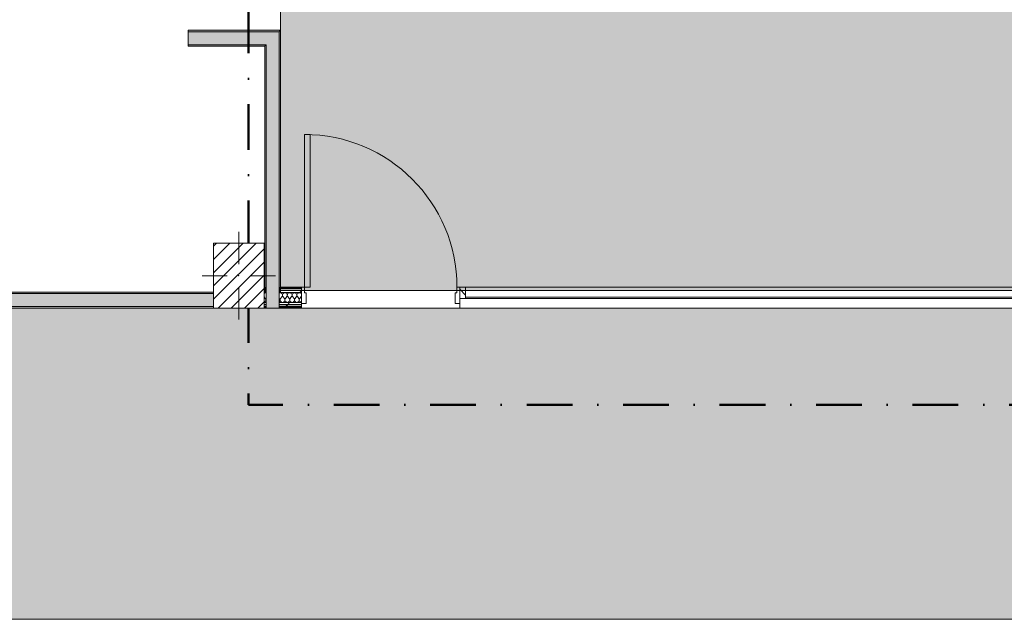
# Model space of a CAD drawing. Header units: millimetres. Extents: x -30280 to 19093, y -19247 to 4746.
# Tile 4 of 198: x -20576 to -13735, y -19247 to -15080. Entities that reach past the tile are written whole.
import ezdxf

# ---------------------------------------------------------------- set-up
doc = ezdxf.new("R2010")
doc.units = ezdxf.units.MM
doc.header["$MEASUREMENT"] = 0
doc.linetypes.add('Punto & Rayas', pattern=[670.277762, 317.5, -176.388889, 0, -176.388874])
doc.linetypes.add('Wipeout_Contour', pattern=[1000, 0, -1000])
for name, color, linetype, lineweight, true_color in [('01_2D_Ambit_Pluma_Nº__242', 7, 'Continuous', 50, 0xfb0013), ('12_FAÇ_Façana_Pluma_Nº__102', 7, 'Continuous', 5, 0xcccccc), ('12_FAÇ_Façana_Pluma_Nº__176', 7, 'Continuous', 15, 0x93a0c6), ('14_PAV_Paviment existent_Pluma_Nº__197', 7, 'Continuous', 0, 0xffe68e), ('Nuevo_08_E_Envans secs_Pluma_Nº__102', 7, 'Continuous', 5, 0xcccccc), ('Nuevo_08_E_Envans secs_Pluma_Nº__171', 171, 'Continuous', 13, 0xaaaaff), ('Nuevo_08_E_Envans secs_Pluma_Nº__177', 7, 'Continuous', 15, 0xf7e046), ('Nuevo_14_PAV_Soft Light Grey 0554_Pluma_Nº__245', 7, 'Continuous', 13, 0xe8e8e8), ('Nuevo_Puertas Archicad_Pluma_Nº__3', 7, 'Continuous', 5, 0xa4a4a4)]:
    doc.layers.add(name, color=color, linetype=linetype, lineweight=lineweight, true_color=true_color)
for name, color, linetype, lineweight in [('08_E_Envans secs_Pluma_Nº__7', 7, 'Continuous', 5), ('10_ESTR_Pilars_Pluma_Nº__20', 1, 'Continuous', 5), ('10_ESTR_Pilars_Pluma_Nº__28', 7, 'Continuous', 20), ('10_ESTR_Pilars_Pluma_Nº__42', 8, 'Continuous', 25), ('12_FAÇ_Façana_Pluma_Nº__7', 7, 'Continuous', 5), ('Nuevo_08_E_Envans secs_Pluma_Nº__1', 7, 'Continuous', 5), ('Nuevo_Puertas Archicad_Pluma_Nº__1', 7, 'Continuous', 5), ('Nuevo_Ventanas Archicad_Pluma_Nº__1', 7, 'Continuous', 5)]:
    doc.layers.add(name, color=color, linetype=linetype, lineweight=lineweight)
for name, color, linetype in [('10_ESTR_Pilars', 7, 'Continuous'), ('12_FAÇ_Façana', 7, 'Continuous'), ('14_PAV_Paviment existent', 7, 'Continuous'), ('Nuevo_08_E_Envans secs', 7, 'Continuous'), ('Nuevo_14_PAV_Soft Light Grey 0554', 7, 'Continuous'), ('Nuevo_Puertas Archicad', 7, 'Continuous'), ('Nuevo_Ventanas Archicad', 7, 'Continuous')]:
    doc.layers.add(name, color=color, linetype=linetype)
pattern_1 = [(45, (0, 0), (-183.8478, 183.8478), [195, -65]), (45, (7e-14, 183.85), (-183.8478, 183.8478), [195, -65])]
pattern_2 = [(45, (0, 0), (-159.1, 159.1), []), (45, (-53.03, 53.03), (-159.1, 159.1), [])]

# ---------------------------------------------------------------- blocks, each defined once
blk = doc.blocks.new('Forjado_5_1', base_point=(6678.9, -19246.6))
at = {"layer": '14_PAV_Paviment existent_Pluma_Nº__197', "linetype": 'Continuous', "lineweight": 0, "true_color": 0xffe68e}
blk.add_hatch(color=41, dxfattribs=at).paths.add_polyline_path([(6678.9, -19246.6), (6678.9, -17084), (-28038.7, -17084), (-28050.8, -19246.6)])
at = {"layer": '14_PAV_Paviment existent_Pluma_Nº__197', "color": 41, "linetype": 'Continuous', "lineweight": 0, "true_color": 0xffe68e, "flags": 128}
blk.add_lwpolyline([(6678.9, -19246.6), (-28050.8, -19246.6), (-28038.7, -17084), (6678.9, -17084)], close=True, dxfattribs=at)
blk = doc.blocks.new('Forjado_7_1', base_point=(-18763.6, -16962))
at = {"layer": 'Nuevo_14_PAV_Soft Light Grey 0554_Pluma_Nº__245', "linetype": 'Continuous', "lineweight": 0, "true_color": 0xe8e8e8}
blk.add_hatch(color=254, dxfattribs=at).paths.add_polyline_path([(-18763.6, -16962), (-13077.4, -16962), (-13077.4, -12341.1), (-18763.6, -12341.1)])
at = {"layer": 'Nuevo_14_PAV_Soft Light Grey 0554_Pluma_Nº__245', "color": 254, "linetype": 'Continuous', "lineweight": 13, "true_color": 0xe8e8e8, "flags": 128}
blk.add_lwpolyline([(-18763.6, -16962), (-13077.4, -16962), (-13077.4, -12341.1), (-18763.6, -12341.1)], close=True, dxfattribs=at)
blk = doc.blocks.new('Muro_38_1', base_point=(-27275.1, -17084))
at = {"layer": '12_FAÇ_Façana_Pluma_Nº__102', "linetype": 'Continuous', "lineweight": 0, "true_color": 0xe5e5e5}
blk.add_hatch(color=254, dxfattribs=at).paths.add_polyline_path([(-21356.1, -17074), (-19228.6, -17074), (-19228.6, -16984), (-21356.1, -16984)])
at = {"layer": '12_FAÇ_Façana_Pluma_Nº__176', "linetype": 'Continuous', "lineweight": 0, "true_color": 0x495063}
for points in [[(-21356.1, -16984), (-19228.6, -16984), (-19228.6, -16974), (-21356.1, -16974)], [(-21356.1, -17084), (-19228.6, -17084), (-19228.6, -17074), (-21356.1, -17074)]]:
    blk.add_hatch(color=251, dxfattribs=at).paths.add_polyline_path(points)
at = {"layer": '12_FAÇ_Façana_Pluma_Nº__7', "color": 7, "linetype": 'Continuous', "lineweight": 5}
for p, q in [((-19228.6, -16984), (-21356.1, -16984)), ((-21356.1, -17074), (-19228.6, -17074))]:
    blk.add_line(p, q, dxfattribs=at)
at = {"layer": '12_FAÇ_Façana_Pluma_Nº__7', "color": 7, "linetype": 'Continuous', "lineweight": 5, "flags": 128}
for points in [[(-19228.6, -16974), (-21356.1, -16974)], [(-21356.1, -17084), (-19228.6, -17084)]]:
    blk.add_lwpolyline(points, dxfattribs=at)
blk = doc.blocks.new('Muro_42_1', base_point=(-18763.6, -17084))
at = {"layer": '12_FAÇ_Façana_Pluma_Nº__102', "linetype": 'Continuous', "lineweight": 0, "true_color": 0xe5e5e5}
for points in [[(-18863.6, -15254), (-18773.6, -15164), (-18863.6, -15164)], [(-18863.6, -15254), (-18773.6, -15254), (-18773.6, -15164)], [(-18863.6, -15254), (-18863.6, -16938), (-18773.6, -16938), (-18773.6, -15254)], [(-18773.6, -16938), (-18863.6, -16938), (-18863.6, -16944), (-18773.6, -16944)], [(-18773.6, -16944), (-18863.6, -16944), (-18863.6, -16950), (-18773.6, -16950)], [(-18773.6, -16950), (-18863.6, -16950), (-18863.6, -16963), (-18773.6, -16963)], [(-18773.6, -16963), (-18863.6, -16963), (-18863.6, -16976), (-18773.6, -16976)], [(-18773.6, -16976), (-18863.6, -16976), (-18863.6, -17046), (-18773.6, -17046)], [(-18773.6, -17046), (-18863.6, -17046), (-18863.6, -17059), (-18773.6, -17059)], [(-18773.6, -17059), (-18863.6, -17059), (-18863.6, -17072), (-18773.6, -17072)], [(-18773.6, -17072), (-18863.6, -17072), (-18863.6, -17078), (-18773.6, -17078)], [(-18773.6, -17078), (-18863.6, -17078), (-18863.6, -17084), (-18773.6, -17084)]]:
    blk.add_hatch(color=254, dxfattribs=at).paths.add_polyline_path(points)
at = {"layer": '12_FAÇ_Façana_Pluma_Nº__176', "linetype": 'Continuous', "lineweight": 0, "true_color": 0x495063}
for points in [[(-18773.6, -15164), (-18763.6, -15154), (-18773.6, -15154)], [(-18773.6, -15164), (-18763.6, -15164), (-18763.6, -15154)], [(-18773.6, -15164), (-18773.6, -16938), (-18763.6, -16938), (-18763.6, -15164)], [(-18873.6, -15264), (-18863.6, -15254), (-18873.6, -15254)], [(-18873.6, -15264), (-18863.6, -15264), (-18863.6, -15254)], [(-18873.6, -15264), (-18873.6, -16938), (-18863.6, -16938), (-18863.6, -15264)], [(-18863.6, -16938), (-18873.6, -16938), (-18873.6, -16944), (-18863.6, -16944)], [(-18863.6, -16944), (-18873.6, -16944), (-18873.6, -16950), (-18863.6, -16950)], [(-18863.6, -16950), (-18873.6, -16950), (-18873.6, -16963), (-18863.6, -16963)], [(-18863.6, -16963), (-18873.6, -16963), (-18873.6, -16976), (-18863.6, -16976)], [(-18763.6, -16938), (-18773.6, -16938), (-18773.6, -16944), (-18763.6, -16944)], [(-18763.6, -16944), (-18773.6, -16944), (-18773.6, -16950), (-18763.6, -16950)], [(-18763.6, -16950), (-18773.6, -16950), (-18773.6, -16963), (-18763.6, -16963)], [(-18763.6, -16963), (-18773.6, -16963), (-18773.6, -16976), (-18763.6, -16976)]]:
    blk.add_hatch(color=251, dxfattribs=at).paths.add_polyline_path(points)
at = {"layer": '08_E_Envans secs_Pluma_Nº__7', "color": 7, "linetype": 'Continuous', "lineweight": 5}
for p, q in [((-18873.6, -16938), (-18873.6, -16944)), ((-18873.6, -16944), (-18873.6, -16950)), ((-18873.6, -16950), (-18873.6, -16963)), ((-18873.6, -16963), (-18873.6, -16976)), ((-18863.6, -16938), (-18863.6, -16944)), ((-18863.6, -16944), (-18863.6, -16950)), ((-18863.6, -16950), (-18863.6, -16963)), ((-18863.6, -16963), (-18863.6, -16976)), ((-18773.6, -16944), (-18773.6, -16938)), ((-18773.6, -16950), (-18773.6, -16944)), ((-18773.6, -16963), (-18773.6, -16950)), ((-18773.6, -16976), (-18773.6, -16963)), ((-18763.6, -16944), (-18763.6, -16938)), ((-18763.6, -16950), (-18763.6, -16944)), ((-18763.6, -16963), (-18763.6, -16950)), ((-18763.6, -16976), (-18763.6, -16963)), ((-18863.6, -16976), (-18863.6, -17046)), ((-18773.6, -17046), (-18773.6, -16976)), ((-18863.6, -17046), (-18863.6, -17059)), ((-18863.6, -17059), (-18863.6, -17072)), ((-18863.6, -17072), (-18863.6, -17078)), ((-18863.6, -17078), (-18863.6, -17084)), ((-18773.6, -17059), (-18773.6, -17046)), ((-18773.6, -17072), (-18773.6, -17059)), ((-18773.6, -17078), (-18773.6, -17072)), ((-18773.6, -17084), (-18773.6, -17078))]:
    blk.add_line(p, q, dxfattribs=at)
at = {"layer": '12_FAÇ_Façana_Pluma_Nº__7', "color": 7, "linetype": 'Continuous', "lineweight": 5}
for p, q in [((-18773.6, -15164), (-18863.6, -15164)), ((-18773.6, -15254), (-18773.6, -15164)), ((-18863.6, -15254), (-18873.6, -15254)), ((-18863.6, -15254), (-18863.6, -16938)), ((-18773.6, -16938), (-18773.6, -15254))]:
    blk.add_line(p, q, dxfattribs=at)
at = {"layer": '12_FAÇ_Façana_Pluma_Nº__7', "color": 7, "linetype": 'Continuous', "lineweight": 5, "flags": 128}
for points in [[(-18763.6, -15154), (-18773.6, -15154)], [(-18763.6, -16938), (-18763.6, -15154)], [(-18873.6, -15264), (-18873.6, -16938)]]:
    blk.add_lwpolyline(points, dxfattribs=at)
at = {"layer": 'Nuevo_08_E_Envans secs_Pluma_Nº__1', "color": 7, "linetype": 'Continuous', "lineweight": 5}
for p, q in [((-18873.6, -16976), (-18863.6, -16976)), ((-18773.6, -16976), (-18763.6, -16976)), ((-18863.6, -17084), (-18773.6, -17084))]:
    blk.add_line(p, q, dxfattribs=at)
blk = doc.blocks.new('Muro_43_1', base_point=(-18763.6, -15154))
at = {"layer": '12_FAÇ_Façana_Pluma_Nº__102', "linetype": 'Continuous', "lineweight": 0, "true_color": 0xe5e5e5}
blk.add_hatch(color=254, dxfattribs=at).paths.add_polyline_path([(-18863.6, -15164), (-19406.4, -15164), (-19406.4, -15254), (-18863.6, -15254)])
at = {"layer": '12_FAÇ_Façana_Pluma_Nº__176', "linetype": 'Continuous', "lineweight": 0, "true_color": 0x495063}
for points in [[(-18773.6, -15154), (-19406.4, -15154), (-19406.4, -15164), (-18773.6, -15164)], [(-18873.6, -15254), (-19406.4, -15254), (-19406.4, -15264), (-18873.6, -15264)]]:
    blk.add_hatch(color=251, dxfattribs=at).paths.add_polyline_path(points)
at = {"layer": '12_FAÇ_Façana_Pluma_Nº__7', "color": 7, "linetype": 'Continuous', "lineweight": 5}
for p, q in [((-18863.6, -15164), (-19406.4, -15164)), ((-18773.6, -15164), (-18863.6, -15164)), ((-19406.4, -15254), (-18873.6, -15254)), ((-18863.6, -15254), (-18873.6, -15254))]:
    blk.add_line(p, q, dxfattribs=at)
at = {"layer": '12_FAÇ_Façana_Pluma_Nº__7', "color": 7, "linetype": 'Continuous', "lineweight": 5, "flags": 128}
for points in [[(-18773.6, -15154), (-19406.4, -15154)], [(-19406.4, -15154), (-19406.4, -15164)], [(-19406.4, -15164), (-19406.4, -15254)], [(-19406.4, -15254), (-19406.4, -15264)], [(-19406.4, -15264), (-18873.6, -15264)]]:
    blk.add_lwpolyline(points, dxfattribs=at)
blk = doc.blocks.new('*X130')
at = {"layer": 'Nuevo_08_E_Envans secs_Pluma_Nº__102', "color": 254, "linetype": 'Continuous', "lineweight": 5, "true_color": 0xcccccc}
for p, q in [((-18875.4, -16980.1), (-18878.6, -16982.8)), ((-18870, -17017.6), (-18878.6, -17006.2)), ((-18871.2, -16978.3), (-18875.4, -16980.1)), ((-18874.6, -17041.8), (-18868.4, -17035.1)), ((-18866.7, -16977.6), (-18871.2, -16978.3)), ((-18866.7, -17026.1), (-18870, -17017.6)), ((-18868.4, -17035.1), (-18866.7, -17026.1)), ((-18863.6, -16978.1), (-18866.7, -16977.6)), ((-18863.6, -17018.4), (-18866.6, -17026.1)), ((-18866.6, -17026.1), (-18864.9, -17035.1)), ((-18864.9, -17035.1), (-18863.6, -17036.5)), ((-18878.6, -17043), (-18874.6, -17041.8))]:
    blk.add_line(p, q, dxfattribs=at)
blk = doc.blocks.new('*X131')
at = {"layer": 'Nuevo_08_E_Envans secs_Pluma_Nº__102', "color": 254, "linetype": 'Continuous', "lineweight": 5, "true_color": 0xcccccc}
for p, q in [((-18771.2, -16978.3), (-18773.6, -16979.3)), ((-18770, -17017.6), (-18773.6, -17012.8)), ((-18773.6, -17040.8), (-18768.4, -17035.1)), ((-18766.7, -16977.6), (-18771.2, -16978.3)), ((-18766.7, -17026.1), (-18770, -17017.6)), ((-18768.4, -17035.1), (-18766.7, -17026.1)), ((-18762.1, -16978.3), (-18766.7, -16977.6)), ((-18763.3, -17017.6), (-18766.6, -17026.1)), ((-18766.6, -17026.1), (-18764.9, -17035.1)), ((-18764.9, -17035.1), (-18758.8, -17041.8)), ((-18763.3, -17017.6), (-18753.3, -17004.3)), ((-18757.9, -16980.1), (-18762.1, -16978.3)), ((-18754.4, -16983.1), (-18757.9, -16980.1)), ((-18751.8, -16986.9), (-18754.4, -16983.1)), ((-18753.3, -17004.3), (-18751.1, -17000.3)), ((-18750.3, -16991.2), (-18751.8, -16986.9)), ((-18751.1, -17000.3), (-18750.1, -16995.8)), ((-18750.1, -16995.8), (-18750.3, -16991.2)), ((-18749.7, -16991.2), (-18749.9, -16995.8)), ((-18749.9, -16995.8), (-18748.9, -17000.3)), ((-18748.2, -16986.9), (-18749.7, -16991.2)), ((-18748.9, -17000.3), (-18746.7, -17004.3)), ((-18745.6, -16983.1), (-18748.2, -16986.9)), ((-18736.7, -17017.6), (-18746.7, -17004.3)), ((-18742.1, -16980.1), (-18745.6, -16983.1)), ((-18737.9, -16978.3), (-18742.1, -16980.1)), ((-18741.2, -17041.8), (-18735.1, -17035.1)), ((-18733.3, -16977.6), (-18737.9, -16978.3)), ((-18733.4, -17026.1), (-18736.7, -17017.6)), ((-18735.1, -17035.1), (-18733.4, -17026.1)), ((-18728.8, -16978.3), (-18733.3, -16977.6)), ((-18730, -17017.6), (-18733.3, -17026.1)), ((-18733.3, -17026.1), (-18731.6, -17035.1)), ((-18731.6, -17035.1), (-18725.4, -17041.8)), ((-18730, -17017.6), (-18720, -17004.3)), ((-18724.6, -16980.1), (-18728.8, -16978.3)), ((-18721, -16983.1), (-18724.6, -16980.1)), ((-18718.4, -16986.9), (-18721, -16983.1)), ((-18720, -17004.3), (-18717.8, -17000.3)), ((-18717, -16991.2), (-18718.4, -16986.9)), ((-18717.8, -17000.3), (-18716.7, -16995.8)), ((-18716.7, -16995.8), (-18717, -16991.2)), ((-18716.4, -16991.2), (-18716.6, -16995.8)), ((-18716.6, -16995.8), (-18715.6, -17000.3)), ((-18714.9, -16986.9), (-18716.4, -16991.2)), ((-18715.6, -17000.3), (-18713.3, -17004.3)), ((-18712.3, -16983.1), (-18714.9, -16986.9)), ((-18703.3, -17017.6), (-18713.3, -17004.3)), ((-18708.8, -16980.1), (-18712.3, -16983.1)), ((-18704.6, -16978.3), (-18708.8, -16980.1)), ((-18707.9, -17041.8), (-18701.8, -17035.1)), ((-18700, -16977.6), (-18704.6, -16978.3)), ((-18700.1, -17026.1), (-18703.3, -17017.6)), ((-18701.8, -17035.1), (-18700.1, -17026.1)), ((-18695.4, -16978.3), (-18700, -16977.6)), ((-18696.7, -17017.6), (-18699.9, -17026.1)), ((-18699.9, -17026.1), (-18698.2, -17035.1)), ((-18698.2, -17035.1), (-18692.1, -17041.8)), ((-18696.7, -17017.6), (-18686.7, -17004.3)), ((-18691.2, -16980.1), (-18695.4, -16978.3)), ((-18687.7, -16983.1), (-18691.2, -16980.1)), ((-18685.1, -16986.9), (-18687.7, -16983.1)), ((-18686.7, -17004.3), (-18684.4, -17000.3)), ((-18683.6, -16991.2), (-18685.1, -16986.9)), ((-18684.4, -17000.3), (-18683.4, -16995.8)), ((-18683.4, -16995.8), (-18683.6, -16991.2)), ((-18683, -16991.2), (-18683.3, -16995.8)), ((-18683.3, -16995.8), (-18682.2, -17000.3)), ((-18681.6, -16986.9), (-18683, -16991.2)), ((-18682.2, -17000.3), (-18680, -17004.3)), ((-18679, -16983.1), (-18681.6, -16986.9)), ((-18670, -17017.6), (-18680, -17004.3)), ((-18675.4, -16980.1), (-18679, -16983.1)), ((-18671.2, -16978.3), (-18675.4, -16980.1)), ((-18674.6, -17041.8), (-18668.4, -17035.1)), ((-18666.7, -16977.6), (-18671.2, -16978.3)), ((-18666.7, -17026.1), (-18670, -17017.6)), ((-18668.4, -17035.1), (-18666.7, -17026.1)), ((-18662.1, -16978.3), (-18666.7, -16977.6)), ((-18663.3, -17017.6), (-18666.6, -17026.1)), ((-18666.6, -17026.1), (-18664.9, -17035.1)), ((-18664.9, -17035.1), (-18658.8, -17041.8)), ((-18663.3, -17017.6), (-18653.3, -17004.3)), ((-18657.9, -16980.1), (-18662.1, -16978.3)), ((-18654.4, -16983.1), (-18657.9, -16980.1)), ((-18651.8, -16986.9), (-18654.4, -16983.1)), ((-18653.3, -17004.3), (-18651.1, -17000.3)), ((-18650.3, -16991.2), (-18651.8, -16986.9)), ((-18651.1, -17000.3), (-18650.1, -16995.8)), ((-18650.1, -16995.8), (-18650.3, -16991.2)), ((-18649.7, -16991.2), (-18649.9, -16995.8)), ((-18649.9, -16995.8), (-18648.9, -17000.3)), ((-18648.2, -16986.9), (-18649.7, -16991.2)), ((-18648.9, -17000.3), (-18646.7, -17004.3)), ((-18645.6, -16983.1), (-18648.2, -16986.9)), ((-18636.7, -17017.6), (-18646.7, -17004.3)), ((-18642.1, -16980.1), (-18645.6, -16983.1)), ((-18637.9, -16978.3), (-18642.1, -16980.1)), ((-18641.2, -17041.8), (-18635.1, -17035.1)), ((-18633.3, -16977.6), (-18637.9, -16978.3)), ((-18633.4, -17026.1), (-18636.7, -17017.6)), ((-18635.1, -17035.1), (-18633.4, -17026.1)), ((-18628.8, -16978.3), (-18633.3, -16977.6)), ((-18630, -17017.6), (-18633.3, -17026.1)), ((-18633.3, -17026.1), (-18631.6, -17035.1)), ((-18631.6, -17035.1), (-18625.4, -17041.8)), ((-18630, -17017.6), (-18620, -17004.3)), ((-18624.6, -16980.1), (-18628.8, -16978.3)), ((-18621, -16983.1), (-18624.6, -16980.1)), ((-18618.4, -16986.9), (-18621, -16983.1)), ((-18620, -17004.3), (-18618.1, -17000.8)), ((-18618.1, -16988), (-18618.4, -16986.9)), ((-18758.8, -17041.8), (-18750, -17044.3)), ((-18750, -17044.3), (-18741.2, -17041.8)), ((-18725.4, -17041.8), (-18716.7, -17044.3)), ((-18716.7, -17044.3), (-18707.9, -17041.8)), ((-18692.1, -17041.8), (-18683.3, -17044.3)), ((-18683.3, -17044.3), (-18674.6, -17041.8)), ((-18658.8, -17041.8), (-18650, -17044.3)), ((-18650, -17044.3), (-18641.2, -17041.8)), ((-18625.4, -17041.8), (-18618.1, -17043.9))]:
    blk.add_line(p, q, dxfattribs=at)
blk = doc.blocks.new('Ventana Escaparate 27_2')
at = {"layer": 'Nuevo_Ventanas Archicad', "linetype": 'Continuous', "lineweight": 0, "true_color": 0x000000}
h = blk.add_hatch(dxfattribs=at)
h.set_pattern_fill('Acero_0001', color=18, style=0, pattern_type=2)
h.set_pattern_definition(pattern_2)
h.paths.add_polyline_path([(-2290.7, 0), (-2290.7, -80), (-2250.7, -80), (-2250.7, 0)])
h = blk.add_hatch(dxfattribs=at)
h.set_pattern_fill('Acero_0001', color=18, style=0, pattern_type=2)
h.set_pattern_definition(pattern_2)
h.paths.add_polyline_path([(2250.7, 0), (2250.7, -80), (2290.7, -80), (2290.7, 0)])
at = {"layer": 'Nuevo_Ventanas Archicad_Pluma_Nº__1', "color": 7, "linetype": 'Continuous', "lineweight": 5}
for p, q in [((-2290.7, 66), (2290.7, 66)), ((-2290.7, 60), (-2290.7, 66)), ((-2290.7, 54), (-2290.7, 60)), ((-2290.7, 41), (-2290.7, 54)), ((-2290.7, 28), (-2290.7, 41)), ((-2290.7, 0), (-2290.7, 28)), ((-2290.7, 0), (2290.7, 0)), ((-2290.7, 0), (-2290.7, -80)), ((-2250.7, 0), (-2290.7, 0)), ((-2290.7, -42), (-2290.7, 0)), ((-2290.7, -42), (-2290.7, 0)), ((-2250.7, -80), (-2250.7, 0)), ((2250.7, 0), (2250.7, -80)), ((2290.7, 0), (2250.7, 0)), ((2290.7, 60), (2290.7, 66)), ((2290.7, 54), (2290.7, 60)), ((2290.7, 41), (2290.7, 54)), ((2290.7, 28), (2290.7, 41)), ((2290.7, 0), (2290.7, 28)), ((2290.7, -80), (2290.7, 0)), ((2290.7, -42), (2290.7, 0)), ((2290.7, -42), (2290.7, 0)), ((-2290.7, -55), (-2290.7, -42)), ((-2290.7, -55), (-2290.7, -42)), ((-2290.7, -68), (-2290.7, -55)), ((-2290.7, -68), (-2290.7, -55)), ((-2290.7, -74), (-2290.7, -68)), ((-2290.7, -74), (-2290.7, -68)), ((-2250.7, -10), (2250.7, -10)), ((2290.7, -55), (2290.7, -42)), ((2290.7, -55), (2290.7, -42)), ((2290.7, -68), (2290.7, -55)), ((2290.7, -68), (2290.7, -55)), ((2290.7, -74), (2290.7, -68)), ((2290.7, -74), (2290.7, -68)), ((-2290.7, -80), (-2290.7, -74)), ((-2290.7, -80), (-2290.7, -74)), ((-2290.7, -80), (2290.7, -80)), ((-2290.7, -80), (2290.7, -80)), ((-2290.7, -80), (-2250.7, -80)), ((2250.7, -80), (2290.7, -80)), ((2290.7, -80), (2290.7, -74)), ((2290.7, -80), (2290.7, -74))]:
    blk.add_line(p, q, dxfattribs=at)
blk = doc.blocks.new('Puerta Entrada 27')
at = {"layer": 'Nuevo_Puertas Archicad', "linetype": 'Continuous', "lineweight": 0, "true_color": 0xffffff}
h = blk.add_hatch(dxfattribs=at)
h.set_pattern_fill('Hormigón_en_Masa_0001', style=0, pattern_type=2)
h.set_pattern_definition([(0, (0, 0), (0, 779.4), [48.75, -401.25]), (0, (225, 389.7), (0, 779.4), [48.75, -401.25]), (60, (0, 0), (-675, 389.7), [48.75, -401.25]), (60, (450, 0), (-675, 389.7), [48.75, -401.25]), (120, (48.75, 0), (675, 389.7), [48.75, -401.25]), (120, (498.75, 0), (675, 389.7), [48.75, -401.25]), (0, (0, 75), (0, 150), [0, -150, 0, -225]), (45, (75, 75), (-106.066, 106.066), [0, -112.5, 0, -187.5])])
h.paths.add_polyline_path([(530, 1060), (490, 1060), (490, 0), (530, 0)])
at = {"layer": 'Nuevo_Puertas Archicad_Pluma_Nº__1', "color": 7, "linetype": 'Continuous', "lineweight": 5}
for p, q in [((490, 0), (490, 1060)), ((490, 1060), (530, 1060)), ((530, 1060), (530, 0)), ((-530, 0), (-550, 0)), ((-550, 0), (-550, -115)), ((-550, 0), (-550, -6)), ((-550, 0), (-550, -6)), ((-530, -40), (-530, 0)), ((530, 0), (490, 0)), ((550, 0), (530, 0)), ((530, 0), (530, -40)), ((550, -115), (550, 0)), ((550, 0), (550, -6)), ((550, 0), (550, -6)), ((-550, -6), (-550, -12)), ((-550, -6), (-550, -12)), ((-550, -12), (-550, -25)), ((-550, -12), (-550, -25)), ((-550, -25), (-550, -38)), ((-550, -25), (-550, -38)), ((-550, -38), (-550, -108)), ((-550, -38), (-550, -108)), ((-518, -40), (-530, -40)), ((-518, -115), (-518, -40)), ((530, -40), (518, -40)), ((518, -40), (518, -115)), ((550, -6), (550, -12)), ((550, -6), (550, -12)), ((550, -12), (550, -25)), ((550, -12), (550, -25)), ((550, -25), (550, -38)), ((550, -25), (550, -38)), ((550, -38), (550, -108)), ((550, -38), (550, -108)), ((-550, -108), (-550, -115)), ((-550, -108), (-550, -115)), ((-550, -115), (-518, -115)), ((-550, -115), (-550, -121)), ((-550, -121), (-550, -134)), ((-550, -134), (-550, -140)), ((518, -115), (550, -115)), ((550, -108), (550, -115)), ((550, -108), (550, -115)), ((550, -115), (550, -121)), ((550, -121), (550, -134)), ((550, -134), (550, -140)), ((-550, -140), (-550, -146)), ((550, -140), (550, -146))]:
    blk.add_line(p, q, dxfattribs=at)
at = {"layer": 'Nuevo_Puertas Archicad_Pluma_Nº__3', "color": 253, "linetype": 'Continuous', "lineweight": 5, "true_color": 0xa4a4a4}
blk.add_arc((530, 0), 1060, 90, 180, dxfattribs=at)
blk = doc.blocks.new('Muro_63_1', base_point=(-18974.6, -17084))
at = {"layer": 'Nuevo_Ventanas Archicad', "color": 253, "linetype": 'Continuous', "lineweight": 5, "true_color": 0xa4a4a6, "xscale": -1, "zscale": 1000, "rotation": 180}
blk.add_blockref('Ventana Escaparate 27_2', (-15227.3, -17018), dxfattribs=at)
at = {"color": 254, "linetype": 'Wipeout_Contour', "lineweight": 0, "ltscale": 101813.828741}
blk.add_wipeout([(-18863.6, -17078), (-18878.6, -17078), (-18878.6, -17084), (-18863.6, -17084)], dxfattribs=at).dxf.layer = 'Nuevo_08_E_Envans secs'
at = {"color": 254, "linetype": 'Wipeout_Contour', "lineweight": 0, "ltscale": 101295.334365}
blk.add_wipeout([(-18773.6, -17078), (-18773.6, -17084), (-18618.1, -17084), (-18618.1, -17078)], dxfattribs=at).dxf.layer = 'Nuevo_08_E_Envans secs'
at = {"layer": 'Nuevo_08_E_Envans secs_Pluma_Nº__171', "linetype": 'Continuous', "lineweight": 13, "true_color": 0xaaaaff}
h = blk.add_hatch(dxfattribs=at)
h.set_pattern_fill('Panellat_HPL_0001', color=161, style=0, pattern_type=2)
h.set_pattern_definition(pattern_1)
h.paths.add_polyline_path([(-18863.6, -17078), (-18878.6, -17078), (-18878.6, -17084), (-18863.6, -17084)])
h = blk.add_hatch(dxfattribs=at)
h.set_pattern_fill('Panellat_HPL_0001', color=161, style=0, pattern_type=2)
h.set_pattern_definition(pattern_1)
h.paths.add_polyline_path([(-18773.6, -17078), (-18773.6, -17084), (-18618.1, -17084), (-18618.1, -17078)])
at = {"color": 254, "linetype": 'Wipeout_Contour', "lineweight": 0, "ltscale": 101772.234272}
blk.add_wipeout([(-18863.6, -17059), (-18878.6, -17059), (-18878.6, -17072), (-18863.6, -17072)], dxfattribs=at).dxf.layer = 'Nuevo_08_E_Envans secs'
at = {"color": 254, "linetype": 'Wipeout_Contour', "lineweight": 0, "ltscale": 101253.526772}
blk.add_wipeout([(-18773.6, -17072), (-18618.1, -17072), (-18618.1, -17059), (-18773.6, -17059)], dxfattribs=at).dxf.layer = 'Nuevo_08_E_Envans secs'
at = {"layer": 'Nuevo_08_E_Envans secs_Pluma_Nº__177', "linetype": 'Continuous', "lineweight": 15, "true_color": 0xf7e046}
h = blk.add_hatch(dxfattribs=at)
h.set_pattern_fill('Panellat_HPL_0001', color=53, style=0, pattern_type=2)
h.set_pattern_definition(pattern_1)
h.paths.add_polyline_path([(-18863.6, -17059), (-18878.6, -17059), (-18878.6, -17072), (-18863.6, -17072)])
h = blk.add_hatch(dxfattribs=at)
h.set_pattern_fill('Panellat_HPL_0001', color=53, style=0, pattern_type=2)
h.set_pattern_definition(pattern_1)
h.paths.add_polyline_path([(-18773.6, -17072), (-18618.1, -17072), (-18618.1, -17059), (-18773.6, -17059)])
at = {"color": 254, "linetype": 'Wipeout_Contour', "lineweight": 0, "ltscale": 101737.363511}
blk.add_wipeout([(-18863.6, -17046), (-18878.6, -17046), (-18878.6, -17059), (-18863.6, -17059)], dxfattribs=at).dxf.layer = 'Nuevo_08_E_Envans secs'
at = {"color": 254, "linetype": 'Wipeout_Contour', "lineweight": 0, "ltscale": 101218.476815}
blk.add_wipeout([(-18773.6, -17046), (-18773.6, -17059), (-18618.1, -17059), (-18618.1, -17046)], dxfattribs=at).dxf.layer = 'Nuevo_08_E_Envans secs'
at = {"layer": 'Nuevo_08_E_Envans secs_Pluma_Nº__177', "linetype": 'Continuous', "lineweight": 15, "true_color": 0xf7e046}
h = blk.add_hatch(dxfattribs=at)
h.set_pattern_fill('Panellat_HPL_0001', color=53, style=0, pattern_type=2)
h.set_pattern_definition(pattern_1)
h.paths.add_polyline_path([(-18863.6, -17046), (-18878.6, -17046), (-18878.6, -17059), (-18863.6, -17059)])
h = blk.add_hatch(dxfattribs=at)
h.set_pattern_fill('Panellat_HPL_0001', color=53, style=0, pattern_type=2)
h.set_pattern_definition(pattern_1)
h.paths.add_polyline_path([(-18773.6, -17046), (-18773.6, -17059), (-18618.1, -17059), (-18618.1, -17046)])
at = {"layer": '08_E_Envans secs_Pluma_Nº__7', "color": 7, "linetype": 'Continuous', "lineweight": 5}
for p, q in [((-18863.6, -17046), (-18863.6, -17059)), ((-18863.6, -17059), (-18863.6, -17072)), ((-18863.6, -17072), (-18863.6, -17078)), ((-18863.6, -17078), (-18863.6, -17084)), ((-18773.6, -17059), (-18773.6, -17046)), ((-18773.6, -17072), (-18773.6, -17059)), ((-18773.6, -17078), (-18773.6, -17072)), ((-18773.6, -17084), (-18773.6, -17078))]:
    blk.add_line(p, q, dxfattribs=at)
at = {"layer": 'Nuevo_08_E_Envans secs_Pluma_Nº__1', "color": 7, "linetype": 'Continuous', "lineweight": 5}
for p, q in [((-18878.6, -17046), (-18863.6, -17046)), ((-18878.6, -17059), (-18863.6, -17059)), ((-18878.6, -17072), (-18863.6, -17072)), ((-18878.6, -17078), (-18863.6, -17078)), ((-18773.6, -17046), (-18618.1, -17046)), ((-18773.6, -17059), (-18618.1, -17059)), ((-18773.6, -17072), (-18618.1, -17072)), ((-18773.6, -17078), (-18618.1, -17078)), ((-18618.1, -17046), (-18618.1, -17053)), ((-18618.1, -17053), (-18618.1, -17059)), ((-18618.1, -17059), (-18618.1, -17072)), ((-18618.1, -17072), (-18618.1, -17078)), ((-18618.1, -17078), (-18618.1, -17084))]:
    blk.add_line(p, q, dxfattribs=at)
at = {"layer": 'Nuevo_08_E_Envans secs_Pluma_Nº__1', "color": 7, "linetype": 'Continuous', "lineweight": 5, "flags": 128}
blk.add_lwpolyline([(-18878.6, -17084), (-18618.1, -17084)], dxfattribs=at)
at = {"layer": 'Nuevo_08_E_Envans secs', "color": 7, "lineweight": 20}
for name in ['*X130', '*X131']:
    blk.add_blockref(name, (0, 0), dxfattribs=at)
at = {"color": 254, "linetype": 'Wipeout_Contour', "lineweight": 0, "ltscale": 101529.943571}
blk.add_wipeout([(-18873.6, -16963), (-18878.6, -16963), (-18878.6, -16976), (-18873.6, -16976)], dxfattribs=at).dxf.layer = 'Nuevo_08_E_Envans secs'
at = {"color": 254, "linetype": 'Wipeout_Contour', "lineweight": 0, "ltscale": 100980.207701}
blk.add_wipeout([(-18763.6, -16963), (-18763.6, -16976), (-18618.1, -16976), (-18618.1, -16963)], dxfattribs=at).dxf.layer = 'Nuevo_08_E_Envans secs'
at = {"layer": 'Nuevo_08_E_Envans secs_Pluma_Nº__177', "linetype": 'Continuous', "lineweight": 15, "true_color": 0xf7e046}
h = blk.add_hatch(dxfattribs=at)
h.set_pattern_fill('Panellat_HPL_0001', color=53, style=0, pattern_type=2)
h.set_pattern_definition(pattern_1)
h.paths.add_polyline_path([(-18873.6, -16963), (-18878.6, -16963), (-18878.6, -16976), (-18873.6, -16976)])
h = blk.add_hatch(dxfattribs=at)
h.set_pattern_fill('Panellat_HPL_0001', color=53, style=0, pattern_type=2)
h.set_pattern_definition(pattern_1)
h.paths.add_polyline_path([(-18763.6, -16963), (-18763.6, -16976), (-18618.1, -16976), (-18618.1, -16963)])
at = {"color": 254, "linetype": 'Wipeout_Contour', "lineweight": 0, "ltscale": 101495.186306}
blk.add_wipeout([(-18873.6, -16950), (-18878.6, -16950), (-18878.6, -16963), (-18873.6, -16963)], dxfattribs=at).dxf.layer = 'Nuevo_08_E_Envans secs'
at = {"color": 254, "linetype": 'Wipeout_Contour', "lineweight": 0, "ltscale": 100945.261023}
blk.add_wipeout([(-18763.6, -16950), (-18763.6, -16963), (-18618.1, -16963), (-18618.1, -16950)], dxfattribs=at).dxf.layer = 'Nuevo_08_E_Envans secs'
at = {"layer": 'Nuevo_08_E_Envans secs_Pluma_Nº__177', "linetype": 'Continuous', "lineweight": 15, "true_color": 0xf7e046}
h = blk.add_hatch(dxfattribs=at)
h.set_pattern_fill('Panellat_HPL_0001', color=53, style=0, pattern_type=2)
h.set_pattern_definition(pattern_1)
h.paths.add_polyline_path([(-18873.6, -16950), (-18878.6, -16950), (-18878.6, -16963), (-18873.6, -16963)])
h = blk.add_hatch(dxfattribs=at)
h.set_pattern_fill('Panellat_HPL_0001', color=53, style=0, pattern_type=2)
h.set_pattern_definition(pattern_1)
h.paths.add_polyline_path([(-18763.6, -16950), (-18763.6, -16963), (-18618.1, -16963), (-18618.1, -16950)])
at = {"color": 254, "linetype": 'Wipeout_Contour', "lineweight": 0, "ltscale": 101453.762909}
blk.add_wipeout([(-18873.6, -16938), (-18878.6, -16938), (-18878.6, -16944), (-18873.6, -16944)], dxfattribs=at).dxf.layer = 'Nuevo_08_E_Envans secs'
at = {"color": 254, "linetype": 'Wipeout_Contour', "lineweight": 0, "ltscale": 100903.611742}
blk.add_wipeout([(-18763.6, -16938), (-18763.6, -16944), (-18618.1, -16944), (-18618.1, -16938)], dxfattribs=at).dxf.layer = 'Nuevo_08_E_Envans secs'
at = {"layer": 'Nuevo_08_E_Envans secs_Pluma_Nº__171', "linetype": 'Continuous', "lineweight": 13, "true_color": 0xaaaaff}
h = blk.add_hatch(dxfattribs=at)
h.set_pattern_fill('Panellat_HPL_0001', color=161, style=0, pattern_type=2)
h.set_pattern_definition(pattern_1)
h.paths.add_polyline_path([(-18873.6, -16938), (-18878.6, -16938), (-18878.6, -16944), (-18873.6, -16944)])
h = blk.add_hatch(dxfattribs=at)
h.set_pattern_fill('Panellat_HPL_0001', color=161, style=0, pattern_type=2)
h.set_pattern_definition(pattern_1)
h.paths.add_polyline_path([(-18763.6, -16938), (-18763.6, -16944), (-18618.1, -16944), (-18618.1, -16938)])
at = {"layer": '08_E_Envans secs_Pluma_Nº__7', "color": 7, "linetype": 'Continuous', "lineweight": 5}
for p, q in [((-18873.6, -16938), (-18873.6, -16944)), ((-18873.6, -16944), (-18873.6, -16950)), ((-18873.6, -16950), (-18873.6, -16963)), ((-18873.6, -16963), (-18873.6, -16976)), ((-18763.6, -16944), (-18763.6, -16938)), ((-18763.6, -16950), (-18763.6, -16944)), ((-18763.6, -16963), (-18763.6, -16950)), ((-18763.6, -16976), (-18763.6, -16963)), ((-18863.6, -16976), (-18863.6, -17046)), ((-18773.6, -17046), (-18773.6, -16976))]:
    blk.add_line(p, q, dxfattribs=at)
at = {"layer": 'Nuevo_08_E_Envans secs_Pluma_Nº__1', "color": 7, "linetype": 'Continuous', "lineweight": 5}
for p, q in [((-18878.6, -16944), (-18873.6, -16944)), ((-18878.6, -16950), (-18873.6, -16950)), ((-18878.6, -16963), (-18873.6, -16963)), ((-18763.6, -16944), (-18618.1, -16944)), ((-18763.6, -16950), (-18618.1, -16950)), ((-18763.6, -16963), (-18618.1, -16963)), ((-18618.1, -16938), (-18618.1, -16944)), ((-18618.1, -16944), (-18618.1, -16950)), ((-18618.1, -16950), (-18618.1, -16963)), ((-18618.1, -16963), (-18618.1, -16976)), ((-18878.6, -16976), (-18873.6, -16976)), ((-18873.6, -16976), (-18863.6, -16976)), ((-18773.6, -16976), (-18763.6, -16976)), ((-18763.6, -16976), (-18618.1, -16976)), ((-18618.1, -16976), (-18618.1, -17046))]:
    blk.add_line(p, q, dxfattribs=at)
at = {"layer": 'Nuevo_08_E_Envans secs_Pluma_Nº__1', "color": 7, "linetype": 'Continuous', "lineweight": 5, "flags": 128}
for points in [[(-18873.6, -16938), (-18878.6, -16938)], [(-18618.1, -16938), (-18763.6, -16938)]]:
    blk.add_lwpolyline(points, dxfattribs=at)
at = {"layer": 'Nuevo_Puertas Archicad', "color": 253, "linetype": 'Continuous', "lineweight": 5, "true_color": 0xa4a4a6, "xscale": -1, "zscale": 1000}
blk.add_blockref('Puerta Entrada 27', (-18068.1, -16938), dxfattribs=at)
blk = doc.blocks.new('Pilar_22_1', base_point=(-19053.6, -16859))
at = {"color": 254, "linetype": 'Wipeout_Contour', "lineweight": 0, "ltscale": 101768.892375}
blk.add_wipeout([(-19228.6, -17084), (-18878.6, -17084), (-18878.6, -16634), (-19228.6, -16634)], dxfattribs=at).dxf.layer = '10_ESTR_Pilars'
at = {"layer": '10_ESTR_Pilars_Pluma_Nº__42', "linetype": 'Continuous', "lineweight": 25}
h = blk.add_hatch(dxfattribs=at)
h.set_pattern_fill('00_GCT_trama_45º_e1_400__05', color=8, style=0, pattern_type=2)
h.set_pattern_definition([(45, (0, 0), (-45.96194, 45.96194), [])])
h.paths.add_polyline_path([(-19228.6, -17084), (-18878.6, -17084), (-18878.6, -16634), (-19228.6, -16634)])
at = {"layer": '10_ESTR_Pilars_Pluma_Nº__20', "color": 1, "linetype": 'Continuous', "lineweight": 5}
for p, q in [((-19053.6, -16779), (-19053.6, -16554)), ((-19133.6, -16859), (-19308.6, -16859)), ((-18973.6, -16859), (-18798.6, -16859)), ((-19053.6, -16939), (-19053.6, -17164))]:
    blk.add_line(p, q, dxfattribs=at)
blk.add_point((-19053.6, -16859), dxfattribs=at)
at = {"layer": '10_ESTR_Pilars_Pluma_Nº__28', "color": 7, "linetype": 'Continuous', "lineweight": 20, "flags": 128}
blk.add_lwpolyline([(-19228.6, -17084), (-18878.6, -17084), (-18878.6, -16634), (-19228.6, -16634)], close=True, dxfattribs=at)

msp = doc.modelspace()

# ---------------------------------------------------------------- linework, layer by layer
at = {"layer": '01_2D_Ambit_Pluma_Nº__242', "color": 1, "linetype": 'Punto & Rayas', "lineweight": 50, "true_color": 0xfb0013, "flags": 128}
msp.add_lwpolyline([(-28416.6, -2249.6), (-28416.6, 4745.9), (7590.1, 4745.9), (7590.1, -1864.5), (6642.9, -1864.5), (6642.9, -11392.7), (6642.9, -17756.6), (-18985.9, -17756.6), (-18985.9, -11834.9), (-2447.9, -11834.9), (-2447.9, -2249.6)], close=True, dxfattribs=at)

# ---------------------------------------------------------------- block references
at = {"layer": '12_FAÇ_Façana', "color": 7, "lineweight": 20}
for name, p in [('Muro_43_1', (-18763.6, -15154)), ('Muro_42_1', (-18763.6, -17084)), ('Muro_38_1', (-27275.1, -17084))]:
    msp.add_blockref(name, p, dxfattribs=at)
at = {"layer": '14_PAV_Paviment existent', "color": 41, "linetype": 'Continuous', "lineweight": 0, "true_color": 0xffe68e}
msp.add_blockref('Forjado_5_1', (6678.9, -19246.6), dxfattribs=at)
at = {"layer": 'Nuevo_14_PAV_Soft Light Grey 0554', "color": 254, "linetype": 'Continuous', "lineweight": 13, "true_color": 0xe8e8e8}
msp.add_blockref('Forjado_7_1', (-18763.6, -16962), dxfattribs=at)

# ---------------------------------------------------------------- next in the draw order: block references
at = {"layer": 'Nuevo_08_E_Envans secs', "color": 7, "lineweight": 20}
msp.add_blockref('Muro_63_1', (-18974.6, -17084), dxfattribs=at)

# ---------------------------------------------------------------- next in the draw order: block references
at = {"layer": '10_ESTR_Pilars', "color": 7, "lineweight": 20}
msp.add_blockref('Pilar_22_1', (-19053.6, -16859), dxfattribs=at)

doc.saveas('drawing.dxf')
